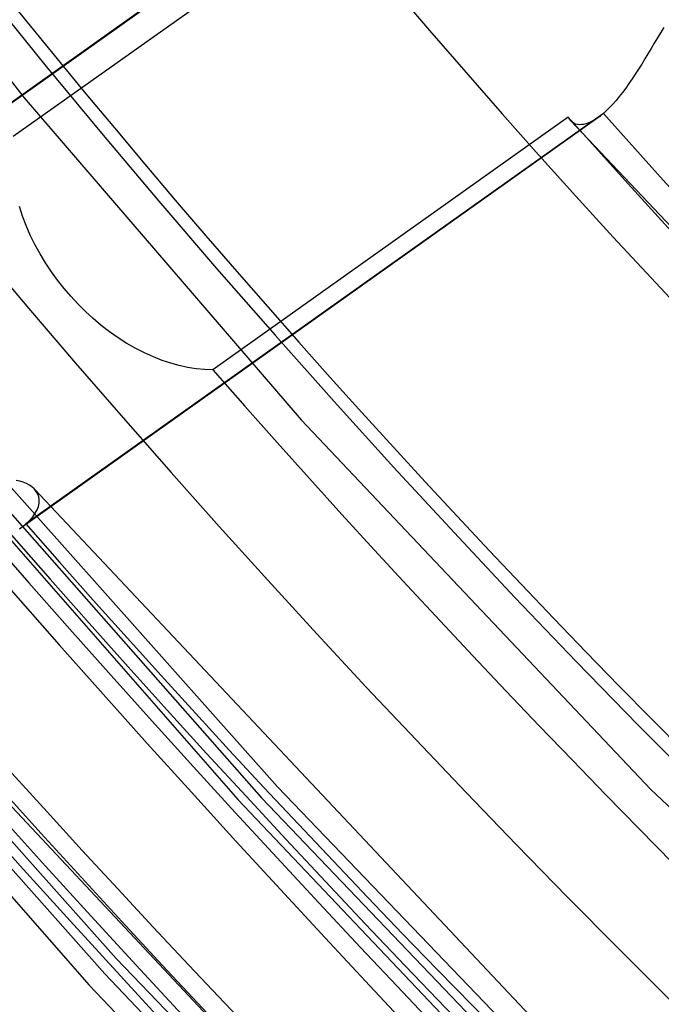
# Model space of a CAD drawing. Header units: millimetres. Extents: x -192 to 186, y -241 to 236.
# Tile 40 of 89: x -25.4 to -21.07, y -25.84 to -19.19. Entities that reach past the tile are written whole.
import ezdxf

# ---------------------------------------------------------------- set-up
doc = ezdxf.new("R2010")
doc.units = ezdxf.units.MM
doc.layers.add('MAIN-1', color=7, linetype='Continuous')
doc.layers.add('MAIN-2', color=7, linetype='Continuous')

msp = doc.modelspace()

# ---------------------------------------------------------------- linework, layer by layer
at = {"layer": 'MAIN-1'}
for centre, major_axis, start_param, end_param in [((-0.5, -0.433), (108.0179, -124.7283), 0.713724, 3.400514), ((-41, -35.507), (-104.4173, 120.5707), -3.141592, -0.857072), ((-41, -35.507), (103.7626, -119.8147), 0, 2.284521), ((-28.15, -24.3786), (-25.9407, 29.9537), -2.427868, -0.857072), ((-28.4, -24.5951), (23.3466, -26.9583), 0.713724, 3.141578), ((-28.4, -24.5951), (-25.6133, 29.5757), 2.694287, 5.426113), ((-35, -30.3109), (-23.3466, 26.9583), -2.427868, -0.857072), ((-35.5, -30.7439), (-22.6919, 26.2024), 2.284521, 5.426113)]:
    msp.add_ellipse(centre, major_axis=major_axis, ratio=0.75, start_param=start_param, end_param=end_param, dxfattribs=at)
at = {"layer": 'MAIN-2'}
for p, q in [((-27.1396, -17.4645), (-25.3699, -19.7153)), ((-22.9745, -17.9818), (-26.8647, -20.749)), ((-26.9015, -20.7781), (-23.0156, -18.014)), ((-25.4442, -19.9748), (-23.0518, -18.273)), ((-21.0547, -19.2409), (-21.0761, -19.2762)), ((-21.0974, -19.3118), (-21.1187, -19.3475)), ((-21.0761, -19.2762), (-21.0974, -19.3118)), ((-21.1399, -19.3831), (-21.1612, -19.4185)), ((-21.1187, -19.3475), (-21.1399, -19.3831)), ((-21.1824, -19.4535), (-21.2038, -19.4882)), ((-21.1612, -19.4185), (-21.1824, -19.4535)), ((-21.2252, -19.5223), (-21.2467, -19.5556)), ((-21.2038, -19.4882), (-21.2252, -19.5223)), ((-21.2683, -19.5882), (-21.2899, -19.6197)), ((-21.2467, -19.5556), (-21.2683, -19.5882)), ((-21.3117, -19.6502), (-21.3335, -19.6794)), ((-21.2899, -19.6197), (-21.3117, -19.6502)), ((-25.3699, -19.7153), (-23.5019, -21.8902)), ((-21.377, -19.7335), (-21.3986, -19.7581)), ((-21.3552, -19.7072), (-21.377, -19.7335)), ((-21.3335, -19.6794), (-21.3552, -19.7072)), ((-21.4413, -19.8019), (-21.4622, -19.8209)), ((-21.4201, -19.7809), (-21.4413, -19.8019)), ((-21.3986, -19.7581), (-21.4201, -19.7809)), ((-21.4991, -19.85), (-25.3997, -22.6246)), ((-21.4622, -19.8209), (-25.3585, -22.5924)), ((-21.6987, -19.8462), (-24.0969, -21.5521)), ((-21.6968, -19.8501), (-21.6987, -19.8462)), ((-21.6948, -19.854), (-21.6968, -19.8501)), ((-21.6927, -19.8577), (-21.6948, -19.854)), ((-21.6904, -19.8612), (-21.6927, -19.8577)), ((-21.6879, -19.8646), (-21.6904, -19.8612)), ((-21.6853, -19.8679), (-21.6879, -19.8646)), ((-21.6775, -19.8761), (-21.6853, -19.8679)), ((-21.6837, -19.8698), (-18.4972, -23.2354)), ((-21.5337, -19.8718), (-21.5502, -19.8802)), ((-21.5167, -19.8618), (-21.5337, -19.8718)), ((-21.4992, -19.85), (-21.5167, -19.8618)), ((-21.4932, -19.8457), (-21.4992, -19.85)), ((-21.4871, -19.8411), (-21.4932, -19.8457)), ((-21.4809, -19.8363), (-21.4871, -19.8411)), ((-21.4747, -19.8314), (-21.4809, -19.8363)), ((-21.4685, -19.8262), (-21.4747, -19.8314)), ((-21.4622, -19.8209), (-21.4685, -19.8262)), ((-21.6686, -19.883), (-21.6775, -19.8761)), ((-21.6588, -19.8887), (-21.6686, -19.883)), ((-21.648, -19.893), (-21.6588, -19.8887)), ((-21.6363, -19.8958), (-21.648, -19.893)), ((-21.6238, -19.8972), (-21.6363, -19.8958)), ((-21.6105, -19.897), (-21.6238, -19.8972)), ((-21.5964, -19.8953), (-21.6105, -19.897)), ((-21.5816, -19.8919), (-21.5964, -19.8953)), ((-21.5662, -19.8869), (-21.5816, -19.8919)), ((-21.5502, -19.8802), (-21.5662, -19.8869)), ((-25.3808, -20.5141), (-25.4018, -20.45)), ((-25.3563, -20.5784), (-25.3808, -20.5141)), ((-25.3283, -20.6425), (-25.3563, -20.5784)), ((-25.2969, -20.7061), (-25.3283, -20.6425)), ((-25.2625, -20.7688), (-25.2969, -20.7061)), ((-25.2253, -20.8302), (-25.2625, -20.7688)), ((-25.1857, -20.89), (-25.2253, -20.8302)), ((-25.144, -20.9477), (-25.1857, -20.89)), ((-25.1005, -21.003), (-25.144, -20.9477)), ((-25.0554, -21.0557), (-25.1005, -21.003)), ((-25.0076, -21.1073), (-25.0554, -21.0557)), ((-26.8598, -21.1043), (-23.9289, -24.4524)), ((-24.9572, -21.1574), (-25.0076, -21.1073)), ((-24.9044, -21.2058), (-24.9572, -21.1574)), ((-24.8497, -21.252), (-24.9044, -21.2058)), ((-24.7932, -21.2956), (-24.8497, -21.252)), ((-24.7354, -21.3363), (-24.7932, -21.2956)), ((-24.6766, -21.3738), (-24.7354, -21.3363)), ((-24.6171, -21.4079), (-24.6766, -21.3738)), ((-26.4055, -21.4504), (-23.7676, -24.4407)), ((-24.5574, -21.4384), (-24.6171, -21.4079)), ((-24.4979, -21.4654), (-24.5574, -21.4384)), ((-24.439, -21.4887), (-24.4979, -21.4654)), ((-24.381, -21.5082), (-24.439, -21.4887)), ((-24.3242, -21.5239), (-24.381, -21.5082)), ((-24.2671, -21.5363), (-24.3242, -21.5239)), ((-24.2099, -21.5451), (-24.2671, -21.5363)), ((-24.1531, -21.5504), (-24.2099, -21.5451)), ((-24.0969, -21.5521), (-24.1531, -21.5504)), ((-25.951, -21.7935), (-23.6616, -24.3669)), ((-23.5019, -21.8902), (-21.1416, -24.3846)), ((-27.9422, -22.2795), (-24.9309, -25.7056)), ((-25.3991, -22.3043), (-25.4241, -22.3002)), ((-25.3758, -22.3108), (-25.3991, -22.3043)), ((-25.3543, -22.3193), (-25.3758, -22.3108)), ((-25.3347, -22.3298), (-25.3543, -22.3193)), ((-25.3173, -22.3421), (-25.3347, -22.3298)), ((-25.3022, -22.356), (-25.3173, -22.3421)), ((-25.2889, -22.3725), (-25.3022, -22.356)), ((-25.2986, -22.36), (-21.2663, -26.6465)), ((-25.2787, -22.3905), (-25.2889, -22.3725)), ((-25.2719, -22.4098), (-25.2787, -22.3905)), ((-25.2736, -22.4741), (-25.2691, -22.4517)), ((-25.2687, -22.4302), (-25.2719, -22.4098)), ((-25.2691, -22.4517), (-25.2687, -22.4302)), ((-25.3118, -22.5445), (-25.2949, -22.5208)), ((-25.2949, -22.5208), (-25.2821, -22.4972)), ((-25.2821, -22.4972), (-25.2736, -22.4741)), ((-27.5469, -22.555), (-24.8266, -25.6308)), ((-25.3717, -22.6034), (-25.365, -22.5979)), ((-25.365, -22.5979), (-25.3585, -22.5924)), ((-25.3585, -22.5924), (-25.333, -22.5684)), ((-25.333, -22.5684), (-25.3118, -22.5445)), ((-25.4003, -22.625), (-25.3928, -22.6196)), ((-25.3928, -22.6196), (-25.3856, -22.6142)), ((-25.3856, -22.6142), (-25.3785, -22.6088)), ((-25.3785, -22.6088), (-25.3717, -22.6034)), ((-27.079, -22.9131), (-24.7482, -25.5264)), ((-26.6111, -23.2665), (-22.476, -27.6793)), ((-23.6616, -24.3669), (-21.2794, -26.8476)), ((-21.1416, -24.3846), (-18.4072, -26.98)), ((-23.9289, -24.4524), (-20.8707, -27.677)), ((-23.7676, -24.4407), (-21.0177, -27.3205)), ((-24.7482, -25.5264), (-22.3233, -28.0453)), ((-24.8266, -25.6308), (-21.9896, -28.5908)), ((-24.9309, -25.7056), (-21.7881, -29.0032))]:
    msp.add_line(p, q, dxfattribs=at)
for centre, major_axis, start_param, end_param in [((0, 0), (-107.3632, 123.9723), -2.427868, 0.713724), ((0, 0), (-107.3632, 123.9723), 0.713724, 3.855317), ((-0.5, -0.433), (108.0179, -124.7283), -2.427868, -0.258922), ((-3.25, -2.8146), (-104.4173, 120.5707), 0.713724, 2.284521), ((21.5, 18.6195), (32.6852, -37.7416), -2.427868, -0.857072), ((3.725, 3.2259), (-32.0306, 36.9857), 0.626863, 2.284521), ((7.4084, 6.4159), (-32.6852, 37.7416), 0.713724, 3.141578), ((7.4084, 6.4159), (-37.3545, 43.1333), 0.803149, 3.011394), ((4.225, 3.659), (32.6852, -37.7416), -2.427868, -0.857072), ((0, 0), (25.9407, -29.9537), -2.427868, -0.000014), ((-28.4, -24.5951), (23.3466, -26.9583), -2.427868, -0.000014), ((7.9134, 6.8532), (34.7996, -40.1832), -1.555799, -0.158345), ((8.2056, 7.1063), (-34.968, 40.3776), 1.588261, 2.98078), ((21.4056, 18.5378), (54.6829, -63.1424), -1.588081, -0.263008), ((7.9134, 6.8532), (37.3545, -43.1333), -1.56174, -0.152404), ((17.0056, 14.7273), (49.4948, -57.1516), -1.582461, -0.218075), ((12.6056, 10.9168), (44.3066, -51.1609), -1.575547, -0.138597), ((21.4056, 18.5378), (-55.7205, 64.3405), 1.555018, 3.014024), ((17.0056, 14.7273), (-50.5324, 58.3498), 1.559423, 3.009619), ((8.2056, 7.1063), (39.1185, -45.1702), -1.56281, -0.151334), ((12.6056, 10.9168), (-45.3443, 52.359), 1.56641, 3.002632), ((8.2056, 7.1063), (-40.1561, 46.3683), 1.575226, 2.993815)]:
    msp.add_ellipse(centre, major_axis=major_axis, ratio=0.75, start_param=start_param, end_param=end_param, dxfattribs=at)

doc.saveas('drawing.dxf')
